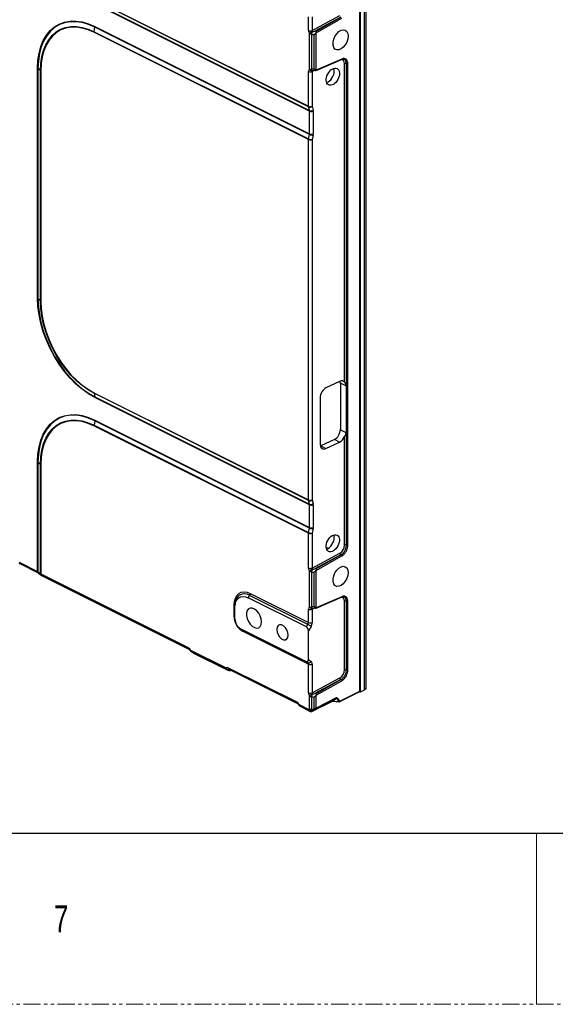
# Model space of a CAD drawing. Header units: millimetres. Extents: x -1086 to 4901, y 927 to 9917.
# Tile 62 of 85: x 2613 to 2812, y 7758 to 8124. Entities that reach past the tile are written whole.
import ezdxf

# ---------------------------------------------------------------- set-up
doc = ezdxf.new("R2010")
doc.units = ezdxf.units.MM
doc.linetypes.add('SLD-Phantom', pattern=[12.7, 6.35, -1.27, 1.27, -1.27, 1.27, -1.27])
doc.linetypes.add('SLD-Solid', pattern=[0])
doc.styles.add('SLDTEXTSTYLE0', font='GOTHIC.TTF', dxfattribs={"width": 0.7304})

# ---------------------------------------------------------------- blocks, each defined once
blk = doc.blocks.new('1')
at = {"color": 7, "linetype": 'Continuous', "lineweight": 25}
for p, q in [((208.52, -49.42), (208.52, -341.16)), ((208.89, -341.27), (208.89, -48.99)), ((210.31, -340.56), (210.31, -48.28)), ((211.02, -340.21), (211.02, -47.92)), ((109.9, -84.07), (189.53, -123.88)), ((189.55, -124.08), (109.92, -84.27)), ((110.23, -85.64), (189.87, -125.46)), ((189.9, -125.66), (110.25, -85.84)), ((189.53, -95.69), (189.53, -90.68)), ((190.93, -95.7), (201.21, -90.18)), ((190.93, -90.69), (190.93, -95.7)), ((201.57, -90.79), (191.96, -95.95)), ((192.26, -96.05), (201.58, -90.79)), ((192.39, -96.6), (201.92, -91.22)), ((109.92, -96.18), (110.23, -94.5)), ((189.87, -134.33), (110.23, -94.5)), ((110.25, -94.28), (189.9, -134.11)), ((189.53, -136.22), (109.9, -96.41)), ((109.92, -96.18), (189.55, -136)), ((189.93, -110.12), (189.93, -96.91)), ((190.64, -97.06), (190.64, -110.27)), ((191.59, -110.04), (191.59, -97.29)), ((192.39, -110.49), (192.39, -96.6)), ((192.38, -110.57), (201.8, -106.47)), ((201.92, -106.34), (192.39, -110.49)), ((201.8, -106.47), (202.08, -106.37)), ((202.93, -226.33), (202.93, -108.06)), ((203.61, -227.69), (203.61, -108.05)), ((204.14, -286.86), (204.14, -108.1)), ((88.95, -195.24), (88.95, -109.72)), ((90.04, -110.6), (89.1, -109.82)), ((89.1, -109.82), (89.1, -195.34)), ((90.04, -196.12), (90.04, -110.6)), ((90.19, -110.69), (90.19, -196.21)), ((189.53, -123.88), (189.53, -110.94)), ((190.93, -110.95), (190.93, -123.89)), ((208.54, -120.15), (208.54, -123.61)), ((189.87, -125.46), (189.55, -124.08)), ((190.93, -123.89), (191.25, -125.27)), ((189.9, -134.11), (189.9, -125.66)), ((191.29, -125.67), (191.29, -134.11)), ((189.55, -136), (189.87, -134.33)), ((191.25, -134.55), (190.93, -136.23)), ((189.53, -270.03), (189.53, -136.22)), ((190.93, -136.23), (190.93, -270.04)), ((208.54, -185.97), (208.54, -189.43)), ((90.04, -196.12), (89.1, -195.34)), ((208.54, -200.47), (208.54, -203.94)), ((201.11, -226.02), (196.03, -228.43)), ((203.62, -227.75), (201.37, -226.62)), ((201.37, -226.62), (201.37, -243.95)), ((109.9, -230.21), (189.53, -270.03)), ((203.62, -245.07), (203.62, -227.75)), ((189.55, -270.23), (109.92, -230.41)), ((109.92, -230.41), (110.23, -231.78)), ((110.23, -231.78), (189.87, -271.6)), ((189.9, -271.8), (110.25, -231.98)), ((193.85, -232.06), (193.85, -249.38)), ((110.23, -240.65), (109.92, -242.33)), ((189.87, -280.47), (110.23, -240.65)), ((110.25, -240.43), (189.9, -280.25)), ((189.53, -282.36), (109.9, -242.55)), ((109.92, -242.33), (189.55, -282.14)), ((201.37, -243.95), (203.62, -245.07)), ((199.19, -247.58), (194.11, -249.99)), ((196.03, -250.94), (201.11, -248.53)), ((201.11, -248.53), (199.19, -247.58)), ((202.93, -286.82), (202.93, -246.49)), ((203.61, -286.82), (203.61, -245.12)), ((194.11, -249.99), (196.03, -250.94)), ((88.95, -296.57), (88.95, -255.86)), ((89.1, -255.96), (90.04, -256.74)), ((89.1, -255.96), (89.1, -296.67)), ((90.04, -297.44), (90.04, -256.74)), ((90.19, -256.83), (90.19, -297.53)), ((208.54, -266.29), (208.54, -269.75)), ((189.87, -271.6), (189.55, -270.23)), ((190.93, -270.04), (191.25, -271.41)), ((189.9, -280.25), (189.9, -271.8)), ((191.29, -271.81), (191.29, -280.26)), ((189.55, -282.14), (189.87, -280.47)), ((191.25, -280.7), (190.93, -282.37)), ((189.53, -295.31), (189.53, -282.36)), ((190.93, -282.37), (190.93, -295.32)), ((190.93, -295.32), (201.21, -289.8)), ((201.57, -290.4), (191.96, -295.57)), ((192.26, -295.67), (201.58, -290.41)), ((192.39, -296.21), (201.92, -290.84)), ((201.58, -290.41), (201.57, -290.4)), ((82.06, -293.12), (88.95, -296.57)), ((82.32, -293.66), (89.21, -297.11)), ((89.1, -296.67), (90.04, -297.44)), ((89.33, -297.18), (90.26, -297.95)), ((90.19, -297.53), (144.89, -324.88)), ((90.45, -298.07), (145.15, -325.42)), ((189.93, -309.74), (189.93, -296.53)), ((190.64, -296.68), (190.64, -309.89)), ((191.59, -309.66), (191.59, -296.9)), ((192.39, -310.11), (192.39, -296.21)), ((167.18, -306.32), (167.68, -305.46)), ((188.8, -317.13), (167.18, -306.32)), ((189.32, -316.28), (167.68, -305.46)), ((167.88, -304.74), (189.53, -315.57)), ((192.38, -310.19), (201.8, -306.09)), ((201.92, -305.96), (192.39, -310.11)), ((201.8, -306.09), (202.08, -305.99)), ((161.93, -313.38), (161.93, -309.05)), ((162.28, -308.47), (162.23, -309.41)), ((162.23, -309.91), (162.23, -309.41)), ((162.23, -314.24), (162.23, -309.91)), ((189.53, -315.57), (189.53, -310.56)), ((190.93, -310.57), (190.93, -315.57)), ((202.93, -333.15), (202.93, -307.68)), ((203.61, -333.15), (203.61, -307.67)), ((204.14, -333.19), (204.14, -307.71)), ((163.92, -317.63), (164.32, -317.93)), ((188.8, -330.12), (164.35, -317.89)), ((164.35, -317.89), (164.85, -318.26)), ((188.8, -317.13), (189.32, -316.28)), ((190.5, -317), (189.5, -318.68)), ((164.85, -318.26), (189.32, -330.49)), ((189.53, -331.01), (165.05, -318.77)), ((189.5, -329.27), (189.5, -318.68)), ((145.72, -325.79), (158.93, -332.39)), ((145.89, -326.28), (145.93, -326.3)), ((159.14, -332.9), (145.93, -326.3)), ((146.59, -326.74), (159.42, -333.15)), ((146.59, -326.75), (159.57, -333.24)), ((159.76, -332.32), (185.19, -345.04)), ((189.32, -330.49), (188.8, -330.12)), ((189.5, -329.27), (190.5, -329.99)), ((189.53, -341.64), (189.53, -331.01)), ((190.93, -331.01), (190.93, -341.65)), ((208.54, -332.11), (208.54, -335.57)), ((160.02, -332.86), (185.45, -345.58)), ((160.55, -333.42), (160.86, -333.28)), ((190.93, -341.65), (201.21, -336.13)), ((201.57, -336.74), (191.96, -341.9)), ((192.26, -342), (201.58, -336.74)), ((192.39, -342.55), (201.92, -337.17)), ((201.58, -336.74), (201.57, -336.74)), ((189.93, -347.65), (189.93, -342.86)), ((190.64, -343.01), (190.64, -347.92)), ((191.59, -347.52), (191.59, -343.24)), ((192.39, -347.17), (192.39, -342.55)), ((199.88, -343.56), (192.62, -347.2)), ((201.18, -344.9), (208.41, -341.28)), ((208.52, -341.16), (201.28, -344.78)), ((208.52, -341.08), (208.89, -341.27)), ((208.89, -341.27), (210.31, -340.56)), ((211.02, -340.21), (210.31, -340.56)), ((186.02, -345.94), (189.73, -347.79)), ((186.2, -346.43), (186.23, -346.45)), ((190.04, -348.35), (186.23, -346.45)), ((186.9, -346.89), (190.19, -348.53)), ((186.9, -346.9), (190.22, -348.56)), ((190.96, -348.45), (198.22, -344.82)), ((190.98, -348.43), (198.24, -344.8)), ((199.81, -343.67), (192.54, -347.3)), ((198.24, -344.8), (199.81, -343.67)), ((199.98, -343.78), (198.71, -344.7)), ((198.71, -344.7), (200.88, -344.88)), ((198.75, -344.77), (200.91, -344.95)), ((200.88, -344.88), (199.98, -343.78)), ((201.17, -344.76), (200.28, -343.66)), ((189.73, -347.79), (189.93, -347.65)), ((190.19, -348.53), (190.19, -348.48)), ((191.39, -347.98), (190.69, -348.48)), ((190.69, -348.48), (190.69, -348.53)), ((191.14, -347.79), (191.59, -347.52)), ((191.84, -347.7), (191.39, -347.98))]:
    blk.add_line(p, q, dxfattribs=at)
at = {"color": 8, "linetype": 'Continuous', "lineweight": 25}
for p, q in [((191.92, -110.54), (190.93, -110.95)), ((208.54, -120.15), (208.52, -120.17)), ((208.52, -123.63), (208.54, -123.61)), ((208.54, -185.97), (208.52, -185.98)), ((208.52, -189.45), (208.54, -189.43)), ((208.54, -200.47), (208.52, -200.49)), ((208.52, -203.95), (208.54, -203.94)), ((208.54, -266.29), (208.52, -266.31)), ((208.52, -269.77), (208.54, -269.75)), ((191.92, -310.16), (190.93, -310.57)), ((208.54, -332.11), (208.52, -332.12)), ((208.52, -335.59), (208.54, -335.57))]:
    blk.add_line(p, q, dxfattribs=at)
at = {"color": 7, "linetype": 'Continuous', "lineweight": 25, "flags": 128}
for points in [[(88.95, -109.72), (89.09, -106.87), (89.49, -104.18), (90.15, -101.7), (91.06, -99.46), (92.22, -97.47), (93.6, -95.78), (95.19, -94.39), (96.97, -93.33), (98.92, -92.62), (101.01, -92.25), (103.22, -92.23), (105.51, -92.57), (107.87, -93.25), (110.25, -94.28)], [(110.23, -94.5), (107.87, -93.48), (105.53, -92.8), (103.25, -92.47), (101.06, -92.48), (98.99, -92.85), (97.06, -93.56), (95.29, -94.61), (93.71, -95.99), (92.34, -97.67), (91.2, -99.64), (90.29, -101.86), (89.63, -104.32), (89.24, -106.99), (89.1, -109.82)], [(90.04, -110.6), (90.16, -107.93), (90.54, -105.43), (91.15, -103.11), (92.01, -101.01), (93.08, -99.16), (94.38, -97.58), (95.86, -96.29), (97.52, -95.3), (99.34, -94.63), (101.29, -94.28), (103.35, -94.27), (105.5, -94.58), (107.69, -95.22), (109.92, -96.18)], [(109.9, -96.41), (107.69, -95.45), (105.51, -94.82), (103.39, -94.5), (101.35, -94.52), (99.41, -94.86), (97.61, -95.53), (95.96, -96.51), (94.49, -97.79), (93.21, -99.36), (92.14, -101.19), (91.29, -103.27), (90.68, -105.57), (90.31, -108.05), (90.19, -110.69)], [(204.27, -97.82), (204.15, -98.9), (203.78, -100.02), (203.21, -101.06), (202.48, -101.94), (201.66, -102.58), (200.82, -102.93), (200.03, -102.94), (199.37, -102.63), (198.9, -102.01), (198.65, -101.15), (198.65, -100.12), (198.9, -99.01), (199.37, -97.91), (200.03, -96.94), (200.82, -96.17), (201.66, -95.67), (202.48, -95.49), (203.21, -95.64), (203.78, -96.11), (204.15, -96.86), (204.27, -97.82)], [(208.52, -119.98), (208.53, -120.06), (208.54, -120.15)], [(208.54, -123.61), (208.53, -123.69), (208.52, -123.76)], [(208.52, -185.79), (208.53, -185.88), (208.54, -185.97)], [(208.54, -189.43), (208.53, -189.51), (208.52, -189.58)], [(110.25, -231.98), (107.87, -230.62), (105.51, -228.95), (103.22, -227), (101.01, -224.77), (98.92, -222.31), (96.97, -219.65), (95.19, -216.81), (93.6, -213.83), (92.22, -210.75), (91.06, -207.61), (90.15, -204.45), (89.49, -201.31), (89.09, -198.23), (88.95, -195.24)], [(89.1, -195.34), (89.24, -198.3), (89.63, -201.36), (90.29, -204.48), (91.2, -207.61), (92.34, -210.72), (93.71, -213.78), (95.29, -216.73), (97.06, -219.55), (98.99, -222.19), (101.06, -224.63), (103.25, -226.84), (105.53, -228.78), (107.87, -230.43), (110.23, -231.78)], [(109.92, -230.41), (107.69, -229.14), (105.5, -227.59), (103.35, -225.76), (101.29, -223.68), (99.34, -221.39), (97.52, -218.9), (95.86, -216.25), (94.38, -213.47), (93.08, -210.6), (92.01, -207.67), (91.15, -204.72), (90.54, -201.78), (90.16, -198.9), (90.04, -196.12)], [(90.19, -196.21), (90.31, -198.98), (90.68, -201.83), (91.29, -204.74), (92.14, -207.66), (93.21, -210.57), (94.49, -213.41), (95.96, -216.17), (97.61, -218.8), (99.41, -221.27), (101.35, -223.54), (103.39, -225.6), (105.51, -227.41), (107.69, -228.95), (109.9, -230.21)], [(208.52, -200.3), (208.53, -200.38), (208.54, -200.47)], [(208.54, -203.94), (208.53, -204.02), (208.52, -204.08)], [(88.95, -255.86), (89.09, -253.01), (89.49, -250.32), (90.15, -247.84), (91.06, -245.6), (92.22, -243.62), (93.6, -241.92), (95.19, -240.54), (96.97, -239.48), (98.92, -238.76), (101.01, -238.39), (103.22, -238.37), (105.51, -238.71), (107.87, -239.4), (110.25, -240.43)], [(110.23, -240.65), (107.87, -239.63), (105.53, -238.94), (103.25, -238.61), (101.06, -238.62), (98.99, -238.99), (97.06, -239.7), (95.29, -240.75), (93.71, -242.13), (92.34, -243.81), (91.2, -245.78), (90.29, -248), (89.63, -250.47), (89.24, -253.13), (89.1, -255.96)], [(90.04, -256.74), (90.16, -254.07), (90.54, -251.57), (91.15, -249.25), (92.01, -247.16), (93.08, -245.3), (94.38, -243.72), (95.86, -242.43), (97.52, -241.44), (99.34, -240.77), (101.29, -240.42), (103.35, -240.41), (105.5, -240.72), (107.69, -241.37), (109.92, -242.33)], [(109.9, -242.55), (107.69, -241.6), (105.51, -240.96), (103.39, -240.65), (101.35, -240.66), (99.41, -241), (97.61, -241.67), (95.96, -242.65), (94.49, -243.93), (93.21, -245.5), (92.14, -247.33), (91.29, -249.41), (90.68, -251.71), (90.31, -254.19), (90.19, -256.83)], [(208.52, -266.12), (208.53, -266.2), (208.54, -266.29)], [(208.54, -269.75), (208.53, -269.83), (208.52, -269.9)], [(204.27, -297.01), (204.15, -298.09), (203.78, -299.2), (203.21, -300.25), (202.48, -301.13), (201.66, -301.77), (200.82, -302.11), (200.03, -302.13), (199.37, -301.81), (198.9, -301.2), (198.65, -300.33), (198.65, -299.3), (198.9, -298.19), (199.37, -297.1), (200.03, -296.13), (200.82, -295.36), (201.66, -294.86), (202.48, -294.68), (203.21, -294.83), (203.78, -295.3), (204.15, -296.05), (204.27, -297.01)], [(161.93, -309.05), (162.05, -307.69), (162.39, -306.49), (162.94, -305.5), (163.68, -304.77), (164.58, -304.32), (165.61, -304.16), (166.72, -304.3), (167.88, -304.74)], [(162.23, -309.91), (162.32, -308.77), (162.6, -307.77), (163.06, -306.95), (163.68, -306.34), (164.43, -305.96), (165.28, -305.83), (166.21, -305.95), (167.18, -306.32)], [(172.12, -315.29), (172, -314.2), (171.63, -313.09), (171.06, -312.05), (170.33, -311.17), (169.51, -310.53), (168.67, -310.18), (167.88, -310.17), (167.22, -310.48), (166.75, -311.1), (166.5, -311.96), (166.5, -312.99), (166.75, -314.1), (167.22, -315.19), (167.88, -316.17), (168.67, -316.94), (169.51, -317.43), (170.33, -317.62), (171.06, -317.46), (171.63, -316.99), (172, -316.25), (172.12, -315.29)], [(164.32, -317.93), (164.34, -317.94), (164.85, -318.26)], [(182.02, -320.24), (181.9, -319.29), (181.53, -318.32), (180.96, -317.46), (180.27, -316.8), (179.53, -316.43), (178.84, -316.4), (178.28, -316.69), (177.91, -317.29), (177.78, -318.12), (177.91, -319.07), (178.28, -320.03), (178.84, -320.9), (179.53, -321.55), (180.27, -321.92), (180.96, -321.96), (181.53, -321.66), (181.9, -321.06), (182.02, -320.24)], [(208.52, -331.94), (208.53, -332.02), (208.54, -332.11)], [(208.54, -335.57), (208.53, -335.65), (208.52, -335.72)], [(190.98, -348.43), (190.97, -348.44), (190.96, -348.45)]]:
    blk.add_lwpolyline(points, dxfattribs=at)
at = {"color": 8, "linetype": 'Continuous', "lineweight": 25, "flags": 128}
for points in [[(198.24, -344.8), (198.23, -344.81), (198.22, -344.82)], [(198.71, -344.7), (198.72, -344.72), (198.72, -344.73), (198.73, -344.75), (198.73, -344.76), (198.74, -344.76), (198.74, -344.77), (198.75, -344.77)], [(200.88, -344.88), (200.88, -344.9), (200.89, -344.92), (200.89, -344.93), (200.9, -344.94), (200.9, -344.95), (200.91, -344.95), (200.91, -344.95)]]:
    blk.add_lwpolyline(points, dxfattribs=at)
at = {"color": 7, "linetype": 'Continuous', "lineweight": 25}
for centre, radius, start, end in [((109.04, -94.28), 1.22, 349.301, 359.7653), ((111.11, -96.41), 1.22, 169.301, 179.7653), ((190.24, -94.09), 1.75, 246.1707, 293.0793), ((193.29, -100.44), 4.87, 117.5142, 133.5581), ((190.61, -95.43), 1.62, 245.4548, 271.1433), ((187.16, -95.02), 4.03, 329.671, 344.1678), ((202.81, -108.37), 2.21, 104.3973, 113.718), ((202, -106.1), 0.286, 285.9309, 334.3451), ((203.28, -108.87), 0.884, 67.8132, 112.9428), ((203.95, -107.21), 0.904, 248.1108, 282.5514), ((88.61, -110.42), 0.779, 50.7833, 63.9467), ((90.53, -109.99), 0.779, 230.7833, 243.9467), ((190.24, -109.33), 1.75, 246.1707, 293.0793), ((190.61, -108.64), 1.62, 245.4548, 271.1433), ((190.8, -109.8), 0.921, 200.661, 285.3906), ((191.29, -110.04), 0.689, 199.0067, 248.5395), ((190.24, -122.28), 1.75, 246.1707, 293.0793), ((190.44, -123.89), 0.902, 179.6574, 192.4253), ((190.07, -122.78), 1.41, 248.3278, 307.4432), ((190.39, -124.15), 1.41, 248.3278, 307.4432), ((190.6, -124.05), 1.75, 246.1707, 293.0793), ((190.96, -132.08), 2.49, 244.2756, 276.7451), ((190.6, -132.5), 1.75, 246.1707, 293.0793), ((190.75, -136.23), 1.22, 169.301, 179.7653), ((190.24, -134.62), 1.75, 246.1707, 293.0793), ((190.64, -133.76), 2.49, 244.2756, 276.7451), ((88.61, -195.94), 0.779, 50.7833, 63.9467), ((90.53, -195.51), 0.779, 230.7833, 243.9467), ((110.8, -230.21), 0.902, 179.6574, 192.4253), ((109.35, -231.97), 0.902, 359.6574, 12.4253), ((109.04, -240.42), 1.22, 349.301, 359.7653), ((111.11, -242.55), 1.22, 169.301, 179.7653), ((88.61, -256.56), 0.779, 50.7833, 63.9467), ((90.53, -256.13), 0.779, 230.7833, 243.9467), ((190.24, -268.42), 1.75, 246.1707, 293.0793), ((190.44, -270.03), 0.902, 179.6574, 192.4253), ((190.07, -268.92), 1.41, 248.3278, 307.4432), ((190.39, -270.29), 1.41, 248.3278, 307.4432), ((190.6, -270.2), 1.75, 246.1707, 293.0793), ((190.96, -278.22), 2.49, 244.2756, 276.7451), ((190.6, -278.64), 1.75, 246.1707, 293.0793), ((190.75, -282.37), 1.22, 169.301, 179.7653), ((190.24, -280.76), 1.75, 246.1707, 293.0793), ((190.64, -279.9), 2.49, 244.2756, 276.7451), ((203.28, -287.64), 0.884, 67.8132, 112.9428), ((203.95, -285.98), 0.904, 248.1108, 282.5514), ((201.98, -289.75), 0.773, 183.8302, 238.0937), ((200.16, -287.9), 2.89, 299.5538, 306.8594), ((201.2, -291.05), 0.748, 16.6647, 59.8224), ((201.45, -290.98), 0.885, 23.9737, 60.4947), ((200.35, -288.06), 3.19, 299.5538, 306.8594), ((190.24, -293.71), 1.75, 246.1707, 293.0793), ((193.29, -300.06), 4.87, 117.5142, 133.5581), ((187.16, -294.64), 4.03, 329.671, 344.1678), ((90.53, -296.83), 0.779, 230.7833, 243.9467), ((90.89, -297.18), 1, 230.5578, 243.4349), ((190.61, -295.05), 1.62, 245.4548, 271.1433), ((166.42, -304.7), 1.47, 329.1539, 358.5773), ((202.81, -307.98), 2.21, 104.3973, 113.718), ((202, -305.72), 0.286, 285.9309, 334.3451), ((161.79, -309.47), 0.443, 8.4162, 70.8623), ((190.24, -308.95), 1.75, 246.1707, 293.0793), ((190.61, -308.26), 1.62, 245.4548, 271.1433), ((190.8, -309.41), 0.921, 200.661, 285.3906), ((191.29, -309.66), 0.689, 199.0067, 248.5395), ((203.28, -308.49), 0.884, 67.8132, 112.9428), ((203.95, -306.83), 0.904, 248.1108, 282.5514), ((168.32, -313.27), 6.39, 180.9678, 239.2421), ((161.79, -313.8), 0.443, 8.4162, 70.8623), ((166.57, -314.16), 4.34, 180.9678, 239.2421), ((183.68, -326.84), 11.97, 55.2783, 61.9438), ((190.24, -313.96), 1.75, 246.1707, 293.0793), ((164.45, -318.72), 0.61, 355.4045, 48.8915), ((146.43, -325.43), 1, 206.1198, 237.8228), ((146.33, -325.84), 0.61, 175.4045, 228.8915), ((159.54, -332.44), 0.61, 175.4045, 228.8915), ((189.63, -329.57), 0.974, 251.3697, 334.2423), ((190.24, -329.4), 1.75, 246.1707, 293.0793), ((201.98, -336.08), 0.773, 183.8302, 238.0937), ((203.28, -333.97), 0.884, 67.8132, 112.9428), ((203.95, -332.31), 0.904, 248.1108, 282.5514), ((200.16, -334.23), 2.89, 299.5538, 306.8594), ((201.2, -337.39), 0.748, 16.6647, 59.8224), ((201.45, -337.31), 0.885, 23.9737, 60.4947), ((200.35, -334.4), 3.19, 299.5538, 306.8594), ((190.24, -340.04), 1.75, 246.1707, 293.0793), ((193.29, -346.39), 4.87, 117.5142, 133.5581), ((190.61, -341.38), 1.62, 245.4548, 271.1433), ((187.16, -340.97), 4.03, 329.671, 344.1678), ((199.66, -343.49), 0.234, 307.219, 340.3572), ((208.31, -341.09), 0.222, 298.1179, 341.1033), ((186.73, -345.59), 1, 206.1198, 237.8228), ((186.63, -345.99), 0.61, 175.4045, 228.8915), ((192.4, -347.12), 0.234, 307.219, 340.3572), ((199.91, -343.19), 0.593, 276.5458, 307.7832), ((200.81, -344.29), 0.593, 276.5458, 307.7832), ((200.95, -344.45), 0.5, 265.0968, 296.5651), ((201.24, -344.71), 0.0825, 221.893, 302.8456), ((190.13, -348.13), 0.243, 249.0652, 291.7719), ((190.44, -348.05), 0.502, 240.1181, 299.8819), ((190.44, -348.1), 0.502, 240.1181, 299.8819), ((189.43, -347.53), 1.27, 333.4686, 342.2354), ((191.46, -347.61), 0.368, 209.2683, 258.8667), ((191.91, -347.34), 0.368, 209.2683, 258.8667)]:
    blk.add_arc(centre, radius, start, end, dxfattribs=at)
at = {"color": 8, "linetype": 'Continuous', "lineweight": 25}
for centre, radius, start, end in [((201.7, -106.25), 0.239, 295.0391, 339.1914), ((89.52, -296.63), 0.574, 174.1224, 237.1761), ((89.75, -296.69), 0.652, 177.8613, 228.8123), ((90.69, -297.46), 0.652, 177.8613, 228.8123), ((90.76, -297.59), 0.573, 174.1195, 237.2097), ((165.83, -308.48), 3.55, 58.6224, 179.7658), ((201.7, -305.87), 0.239, 295.0391, 339.1914), ((145.46, -324.94), 0.577, 174.2303, 235.9573), ((144.75, -323.9), 2.13, 291.6012, 297.2502), ((159.86, -331.83), 1.09, 211.1184, 282.1592), ((160.32, -332.39), 0.559, 173.1976, 238.1315), ((159.62, -332.03), 0.998, 241.0052, 299.0184), ((185.75, -345.1), 0.559, 173.2022, 238.0848), ((185.05, -344.05), 2.13, 291.6012, 297.2502), ((201.07, -344.71), 0.222, 298.1179, 341.1033)]:
    blk.add_arc(centre, radius, start, end, dxfattribs=at)
at = {"color": 7, "linetype": 'Continuous', "lineweight": 25}
for centre, major_axis, ratio, start_param, end_param in [((190.59, -96.22), (-0.67, 1.34), 0.613068, 0.888176, 1.786512), ((192, -95.99), (2.18, 0.11), 0.595948, 4.009495, 4.491261), ((191.3, -95.87), (-0.187, 0.466), 0.697513, 0.947252, 1.845588), ((192, -95.49), (1.49, 0.48), 0.270624, 3.926729, 4.597819), ((190.59, -111.47), (-0.67, 1.34), 0.611425, 6.271046, 7.169382), ((192, -111.33), (2.18, -0.11), 0.595948, 1.791925, 2.273691), ((191.3, -111.12), (-0.284, 0.42), 0.580968, 6.195197, 7.093533), ((196.65, -111.95), (1.59, 3.01), 0.62823, 3.680255, 5.410698), ((196.65, -111.95), (1.59, 3.01), 0.62823, 5.410698, 5.771703), ((189.15, -125.99), (0.487, 0.874), 0.643689, 5.425904, 5.670883), ((189.84, -126.36), (0.93, 1.77), 0.62823, 5.410698, 5.655677), ((189.15, -134.44), (0.487, 0.874), 0.643689, 5.180926, 5.425904), ((189.84, -134.8), (0.93, 1.77), 0.62823, 5.16572, 5.410698), ((201.11, -228.62), (1.4, 2.65), 0.62823, 5.988443, 6.981495), ((199.19, -227.66), (1.4, 2.65), 0.62823, 5.410698, 5.692565), ((196.03, -231.03), (1.4, 2.65), 0.62823, 0.698309, 2.269106), ((199.19, -244.98), (1.4, 2.65), 0.62823, 3.839902, 5.410698), ((201.11, -245.94), (1.4, 2.65), 0.62823, 3.839902, 4.832953), ((196.03, -248.35), (1.4, 2.65), 0.62823, 2.269106, 3.839902), ((194.11, -247.39), (1.4, 2.65), 0.62823, 3.759393, 3.839902), ((189.15, -272.13), (0.487, 0.874), 0.643689, 5.425904, 5.670883), ((189.84, -272.5), (0.93, 1.77), 0.62823, 5.410698, 5.655677), ((189.15, -280.58), (0.487, 0.874), 0.643689, 5.180926, 5.425904), ((189.84, -280.94), (0.93, 1.77), 0.62823, 5.16572, 5.410698), ((196.65, -285.15), (1.59, 3.01), 0.62823, 3.680255, 5.410698), ((196.65, -285.15), (1.59, 3.01), 0.62823, 5.410698, 5.771703), ((201.12, -287.68), (1.17, 2.21), 0.62823, 3.892262, 5.410698), ((201.46, -287.86), (1.39, 2.66), 0.625613, 3.889888, 4.036215), ((190.59, -295.84), (-0.67, 1.34), 0.613068, 0.888176, 1.786512), ((191.3, -295.49), (-0.187, 0.466), 0.697513, 0.947252, 1.845588), ((192, -295.11), (1.49, 0.48), 0.270624, 3.926729, 4.597819), ((88.25, -296.88), (1, -0.041), 0.467314, 0.559599, 0.804578), ((192, -295.61), (2.18, 0.11), 0.595948, 4.009495, 4.491261), ((190.59, -311.09), (-0.67, 1.34), 0.611425, 6.271046, 7.169382), ((192, -310.95), (2.18, -0.11), 0.595948, 1.791925, 2.273691), ((191.3, -310.73), (-0.284, 0.42), 0.580968, 6.195197, 7.093533), ((188.79, -318.35), (-0.26, 1.26), 0.522904, 4.342883, 5.895169), ((188.79, -315.9), (0.487, 0.874), 0.643689, 4.640506, 5.425904), ((189.48, -316.26), (0.93, 1.77), 0.62823, 4.6253, 5.410698), ((144.89, -326.18), (-0.67, 1.34), 0.612953, 4.699587, 5.597923), ((145.75, -326.36), (1.49, -0.93), 0.084301, 1.023335, 1.505101), ((159.76, -333.62), (-0.67, 1.34), 0.611857, 5.598435, 6.496771), ((188.79, -328.89), (-0.28, 1.27), 0.509459, 2.749374, 4.30166), ((188.79, -331.34), (0.487, 0.874), 0.643689, 5.425904, 6.211303), ((189.48, -331.7), (0.93, 1.77), 0.62823, 5.410698, 6.196096), ((160.67, -333.82), (1.55, -0.96), 0.078373, 3.333823, 3.815589), ((201.12, -334.01), (1.17, 2.21), 0.62823, 3.892262, 5.410698), ((201.46, -334.2), (1.39, 2.66), 0.625613, 3.889888, 4.036215), ((190.59, -342.17), (-0.67, 1.34), 0.613068, 0.888176, 1.786512), ((192, -341.95), (2.18, 0.11), 0.595948, 4.009495, 4.491261), ((191.3, -341.82), (-0.187, 0.466), 0.697513, 0.947252, 1.845588), ((192, -341.45), (1.49, 0.48), 0.270624, 3.926729, 4.597819), ((199.56, -344.47), (0.357, 0.806), 0.304392, 5.850983, 6.636381), ((185.19, -346.33), (-0.67, 1.34), 0.612953, 4.699587, 5.597923), ((186.06, -346.51), (1.49, -0.93), 0.084301, 1.023335, 1.505101), ((191.59, -347.38), (1.5, 0.62), 0.078563, 4.680094, 5.249045), ((198.99, -344.87), (0.829, 0.014), 0.228175, 1.911871, 2.697269), ((190.44, -347.44), (-0.308, 0.973), 0.770515, 1.692673, 2.478071), ((190.44, -347.44), (0.219, 0.992), 0.693755, 2.082453, 2.867851), ((190.64, -347.29), (0.992, -0.204), 0.610902, 4.051896, 4.837294), ((190.64, -347.29), (0.807, -0.621), 0.742241, 4.36705, 5.152448), ((189.69, -348.23), (0.499, -0.255), 0.126615, 0.064518, 0.849916), ((189.94, -347.8), (0.807, -0.646), 0.293611, 5.288075, 6.073473), ((191.14, -346.93), (0.76, 1.08), 0.72643, 3.359291, 4.144689), ((191.14, -347.18), (0.614, 0.68), 0.516089, 3.407834, 4.193232), ((191.69, -347.92), (0.999, 0.617), 0.08152, 3.091253, 3.876651), ((191.84, -347.82), (0.999, 0.617), 0.08152, 0.735059, 1.520457)]:
    blk.add_ellipse(centre, major_axis=major_axis, ratio=ratio, start_param=start_param, end_param=end_param, dxfattribs=at)
for centre in [(198.57, -112.91), (198.57, -286.11)]:
    blk.add_ellipse(centre, major_axis=(1.59, 3.01), ratio=0.62823, dxfattribs=at)
at = {"color": 8, "linetype": 'Continuous', "lineweight": 25}
for centre, major_axis, ratio, start_param, end_param in [((201.12, -108.92), (1.17, 2.21), 0.62823, 5.410698, 6.826494), ((195.27, -293.65), (2.76, 5.33), 0.622985, 0.345056, 0.473739), ((201.12, -308.54), (1.17, 2.21), 0.62823, 5.410698, 6.826494)]:
    blk.add_ellipse(centre, major_axis=major_axis, ratio=ratio, start_param=start_param, end_param=end_param, dxfattribs=at)
at = {"color": 7, "linetype": 'Continuous', "lineweight": 25}
for points, knots in [([(192.38, -96.59), (192.26, -96.73), (192.14, -96.85), (191.94, -97.03), (191.87, -97.08), (191.73, -97.19), (191.66, -97.24), (191.59, -97.29)], [0, 0, 0, 0, 0.5, 0.5, 0.75, 0.75, 1, 1, 1, 1]), ([(192.26, -96.05), (192.16, -96.02), (192.06, -95.98), (191.97, -95.95), (191.96, -95.95), (191.96, -95.95), (191.96, -95.95)], [0, 0, 0, 0, 0.0003541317, 0.0003541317, 0.0003541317, 0.0003634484, 0.0003634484, 0.0003634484, 0.0003634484]), ([(192.26, -96.05), (192.31, -96.06), (192.33, -96.1), (192.37, -96.18), (192.38, -96.23), (192.4, -96.37), (192.39, -96.48), (192.38, -96.59)], [0, 0, 0, 0, 0.25, 0.25, 0.5, 0.5, 1, 1, 1, 1]), ([(202.1, -106.37), (202.27, -106.34), (202.53, -106.3), (202.71, -106.4), (202.77, -106.43)], [0, 0, 0, 0, 0.627665, 1, 1, 1, 1]), ([(204.14, -108.1), (204.14, -107.93), (204.13, -107.77), (204.09, -107.47), (204.05, -107.33), (203.96, -107.07), (203.9, -106.94), (203.77, -106.72), (203.7, -106.63), (203.53, -106.46), (203.43, -106.39), (203.23, -106.27), (203.12, -106.23), (202.89, -106.18), (202.77, -106.16), (202.52, -106.17), (202.39, -106.19), (202.26, -106.22)], [0, 0, 0, 0, 0.125, 0.125, 0.25, 0.25, 0.375, 0.375, 0.5, 0.5, 0.625, 0.625, 0.75, 0.75, 0.875, 0.875, 1, 1, 1, 1]), ([(191.05, -110.68), (191.13, -110.65), (191.36, -110.56), (191.83, -110.5), (192.19, -110.55), (192.39, -110.58)], [0, 0, 0, 0, 0.20087, 0.570846, 1, 1, 1, 1]), ([(192.38, -110.5), (192.26, -110.44), (192.14, -110.37), (191.94, -110.25), (191.87, -110.21), (191.73, -110.13), (191.66, -110.08), (191.59, -110.04)], [0, 0, 0, 0, 0.5, 0.5, 0.75, 0.75, 1, 1, 1, 1]), ([(192.38, -110.5), (192.39, -110.53), (192.4, -110.58), (192.38, -110.57), (192.37, -110.56)], [0, 0, 0, 0, 0.6719464, 1, 1, 1, 1]), ([(202.93, -226.33), (202.99, -226.41), (203.05, -226.5), (203.18, -226.7), (203.24, -226.82), (203.42, -227.16), (203.53, -227.42), (203.61, -227.69)], [0, 0, 0, 0, 0.25, 0.25, 0.5, 0.5, 1, 1, 1, 1]), ([(203.61, -245.12), (203.53, -245.32), (203.42, -245.53), (203.24, -245.87), (203.18, -245.98), (203.05, -246.23), (202.99, -246.35), (202.93, -246.49)], [0, 0, 0, 0, 0.5, 0.5, 0.75, 0.75, 1, 1, 1, 1]), ([(196.82, -287.96), (196.77, -287.95), (196.59, -287.9), (196.41, -287.93), (196.27, -287.95)], [0, 0, 0, 0, 0.265803, 1, 1, 1, 1]), ([(201.89, -290.21), (202.01, -290.12), (202.13, -290.02), (202.36, -289.8), (202.47, -289.68), (202.68, -289.42), (202.78, -289.29), (202.96, -289), (203.05, -288.85), (203.2, -288.55), (203.27, -288.39), (203.39, -288.07), (203.44, -287.91), (203.53, -287.59), (203.56, -287.43), (203.6, -287.12), (203.61, -286.97), (203.61, -286.82)], [0, 0, 0, 0, 0.125, 0.125, 0.25, 0.25, 0.375, 0.375, 0.5, 0.5, 0.625, 0.625, 0.75, 0.75, 0.875, 0.875, 1, 1, 1, 1]), ([(202.26, -290.62), (202.39, -290.52), (202.52, -290.41), (202.77, -290.16), (202.89, -290.03), (203.12, -289.75), (203.23, -289.6), (203.43, -289.28), (203.53, -289.11), (203.7, -288.77), (203.77, -288.6), (203.9, -288.25), (203.96, -288.07), (204.05, -287.72), (204.08, -287.54), (204.13, -287.2), (204.14, -287.03), (204.14, -286.86)], [0, 0, 0, 0, 0.125, 0.125, 0.25, 0.25, 0.375, 0.375, 0.5, 0.5, 0.625, 0.625, 0.75, 0.75, 0.875, 0.875, 1, 1, 1, 1]), ([(82.08, -293.57), (82.11, -293.58), (82.2, -293.61), (82.27, -293.64), (82.32, -293.66)], [0, 0, 0, 0, 0.251853, 1, 1, 1, 1]), ([(192.26, -295.67), (192.16, -295.63), (192.06, -295.6), (191.97, -295.57), (191.96, -295.57), (191.96, -295.57), (191.96, -295.57)], [0, 0, 0, 0, 0.0003541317, 0.0003541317, 0.0003541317, 0.0003634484, 0.0003634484, 0.0003634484, 0.0003634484]), ([(192.26, -295.67), (192.31, -295.68), (192.33, -295.72), (192.37, -295.8), (192.38, -295.85), (192.4, -295.99), (192.39, -296.1), (192.38, -296.21)], [0, 0, 0, 0, 0.25, 0.25, 0.5, 0.5, 1, 1, 1, 1]), ([(89.21, -297.11), (89.23, -297.12), (89.28, -297.15), (89.31, -297.17), (89.33, -297.18)], [0, 0, 0, 0, 0.248696, 1, 1, 1, 1]), ([(192.38, -296.21), (192.26, -296.35), (192.14, -296.47), (191.94, -296.65), (191.87, -296.7), (191.73, -296.81), (191.66, -296.86), (191.59, -296.9)], [0, 0, 0, 0, 0.5, 0.5, 0.75, 0.75, 1, 1, 1, 1]), ([(202.1, -305.99), (202.27, -305.96), (202.53, -305.91), (202.71, -306.02), (202.77, -306.05)], [0, 0, 0, 0, 0.627665, 1, 1, 1, 1]), ([(204.14, -307.71), (204.14, -307.55), (204.13, -307.39), (204.09, -307.09), (204.05, -306.95), (203.96, -306.68), (203.9, -306.56), (203.77, -306.34), (203.7, -306.24), (203.53, -306.08), (203.43, -306.01), (203.23, -305.89), (203.12, -305.85), (202.89, -305.79), (202.77, -305.78), (202.52, -305.79), (202.39, -305.81), (202.26, -305.84)], [0, 0, 0, 0, 0.125, 0.125, 0.25, 0.25, 0.375, 0.375, 0.5, 0.5, 0.625, 0.625, 0.75, 0.75, 0.875, 0.875, 1, 1, 1, 1]), ([(191.05, -310.3), (191.13, -310.27), (191.36, -310.18), (191.83, -310.12), (192.19, -310.17), (192.39, -310.19)], [0, 0, 0, 0, 0.20087, 0.570846, 1, 1, 1, 1]), ([(192.38, -310.12), (192.26, -310.06), (192.14, -309.99), (191.94, -309.87), (191.87, -309.83), (191.73, -309.75), (191.66, -309.7), (191.59, -309.66)], [0, 0, 0, 0, 0.5, 0.5, 0.75, 0.75, 1, 1, 1, 1]), ([(192.38, -310.12), (192.39, -310.15), (192.4, -310.2), (192.38, -310.19), (192.37, -310.18)], [0, 0, 0, 0, 0.671946, 1, 1, 1, 1]), ([(145.15, -325.42), (145.17, -325.44), (145.21, -325.46), (145.32, -325.56), (145.43, -325.7), (145.5, -325.81), (145.53, -325.87)], [0, 0, 0, 0, 0.255283, 0.492919, 0.743922, 1, 1, 1, 1]), ([(145.89, -326.28), (146, -326.35), (146.24, -326.5), (146.4, -326.62), (146.5, -326.68)], [0, 0, 0, 0, 0.4501042, 1, 1, 1, 1]), ([(146.59, -326.74), (146.59, -326.74), (146.59, -326.74), (146.59, -326.74), (146.59, -326.74)], [0, 0, 0, 0, 0.041432, 1, 1, 1, 1]), ([(160.4, -333.47), (160.22, -333.45), (160.05, -333.42), (159.81, -333.34), (159.73, -333.31), (159.57, -333.23), (159.49, -333.19), (159.42, -333.15)], [0, 0, 0, 0, 0.5, 0.5, 0.75, 0.75, 1, 1, 1, 1]), ([(160.02, -332.86), (160.01, -332.86), (160.01, -332.85), (160.02, -332.86), (160.02, -332.86)], [0, 0, 0, 0, 0.356468, 1, 1, 1, 1]), ([(160.78, -333.24), (160.76, -333.26), (160.7, -333.35), (160.56, -333.43), (160.45, -333.46), (160.4, -333.47)], [0, 0, 0, 0, 0.199904, 0.694231, 1, 1, 1, 1]), ([(201.89, -336.54), (202.01, -336.45), (202.13, -336.35), (202.36, -336.13), (202.47, -336.01), (202.68, -335.76), (202.78, -335.62), (202.96, -335.33), (203.05, -335.19), (203.2, -334.88), (203.27, -334.72), (203.39, -334.41), (203.44, -334.25), (203.53, -333.93), (203.56, -333.77), (203.6, -333.45), (203.61, -333.3), (203.61, -333.15)], [0, 0, 0, 0, 0.125, 0.125, 0.25, 0.25, 0.375, 0.375, 0.5, 0.5, 0.625, 0.625, 0.75, 0.75, 0.875, 0.875, 1, 1, 1, 1]), ([(202.26, -336.95), (202.39, -336.85), (202.52, -336.74), (202.77, -336.5), (202.89, -336.36), (203.12, -336.08), (203.23, -335.93), (203.43, -335.61), (203.53, -335.45), (203.7, -335.11), (203.77, -334.93), (203.9, -334.58), (203.96, -334.4), (204.05, -334.05), (204.08, -333.88), (204.13, -333.53), (204.14, -333.36), (204.14, -333.19)], [0, 0, 0, 0, 0.125, 0.125, 0.25, 0.25, 0.375, 0.375, 0.5, 0.5, 0.625, 0.625, 0.75, 0.75, 0.875, 0.875, 1, 1, 1, 1]), ([(192.38, -342.54), (192.26, -342.68), (192.14, -342.81), (191.94, -342.98), (191.87, -343.04), (191.73, -343.14), (191.66, -343.19), (191.59, -343.24)], [0, 0, 0, 0, 0.5, 0.5, 0.75, 0.75, 1, 1, 1, 1]), ([(192.26, -342), (192.16, -341.97), (192.06, -341.93), (191.97, -341.9), (191.96, -341.9), (191.96, -341.9), (191.96, -341.9)], [0, 0, 0, 0, 0.0003541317, 0.0003541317, 0.0003541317, 0.0003634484, 0.0003634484, 0.0003634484, 0.0003634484]), ([(192.26, -342), (192.31, -342.01), (192.33, -342.05), (192.37, -342.13), (192.38, -342.18), (192.4, -342.32), (192.39, -342.43), (192.38, -342.54)], [0, 0, 0, 0, 0.25, 0.25, 0.5, 0.5, 1, 1, 1, 1]), ([(200.28, -343.66), (200.23, -343.6), (200.18, -343.56), (200.04, -343.52), (199.97, -343.52), (199.88, -343.56)], [0, 0, 0, 0, 0.5, 0.5, 1, 1, 1, 1]), ([(185.45, -345.58), (185.47, -345.59), (185.51, -345.61), (185.62, -345.71), (185.74, -345.85), (185.8, -345.97), (185.83, -346.03)], [0, 0, 0, 0, 0.255283, 0.492919, 0.743922, 1, 1, 1, 1]), ([(186.2, -346.43), (186.31, -346.5), (186.54, -346.65), (186.71, -346.77), (186.8, -346.83)], [0, 0, 0, 0, 0.450104, 1, 1, 1, 1]), ([(186.9, -346.89), (186.9, -346.89), (186.9, -346.89), (186.9, -346.9), (186.9, -346.9)], [0, 0, 0, 0, 0.041432, 1, 1, 1, 1]), ([(192.62, -347.2), (192.57, -347.22), (192.53, -347.24), (192.46, -347.24), (192.44, -347.24), (192.41, -347.22), (192.39, -347.2), (192.39, -347.17)], [0, 0, 0, 0, 0.5, 0.5, 0.75, 0.75, 1, 1, 1, 1]), ([(198.22, -344.82), (198.23, -344.81), (198.26, -344.8), (198.33, -344.78), (198.45, -344.76), (198.59, -344.76), (198.7, -344.76), (198.75, -344.77)], [0, 0, 0, 0, 0.145359, 0.297123, 0.48911, 0.761797, 1, 1, 1, 1]), ([(190.22, -348.56), (190.26, -348.57), (190.34, -348.61), (190.45, -348.62), (190.56, -348.61), (190.66, -348.58), (190.78, -348.54), (190.9, -348.48), (190.96, -348.45)], [0, 0, 0, 0, 0.125021, 0.252197, 0.371454, 0.504926, 0.748987, 1, 1, 1, 1])]:
    blk.add_open_spline(points, degree=3, knots=knots, dxfattribs=at)
for points in [[(192.38, -96.59), (192.38, -96.59), (192.39, -96.59), (192.39, -96.6)], [(192.38, -110.5), (192.38, -110.5), (192.39, -110.5), (192.39, -110.49)], [(203.61, -227.69), (203.62, -227.71), (203.62, -227.73), (203.62, -227.75)], [(203.62, -245.07), (203.62, -245.09), (203.62, -245.11), (203.61, -245.12)], [(192.38, -296.21), (192.38, -296.21), (192.39, -296.21), (192.39, -296.21)], [(192.38, -310.12), (192.38, -310.12), (192.39, -310.11), (192.39, -310.11)], [(192.38, -342.54), (192.38, -342.55), (192.39, -342.55), (192.39, -342.55)]]:
    blk.add_open_spline(points, degree=3, dxfattribs=at)
at = {"color": 8, "linetype": 'Continuous', "lineweight": 25}
for points in [[(203.61, -108.05), (203.61, -107.99), (203.6, -107.64), (203.46, -107.08), (203.15, -106.58), (202.86, -106.48), (202.76, -106.45)], [(203.61, -307.67), (203.61, -307.61), (203.6, -307.26), (203.46, -306.7), (203.15, -306.2), (202.86, -306.1), (202.76, -306.06)]]:
    blk.add_open_spline(points, degree=3, knots=[0, 0, 0, 0, 0.077965, 0.449303, 0.820374, 1, 1, 1, 1], dxfattribs=at)

msp = doc.modelspace()

# ---------------------------------------------------------------- linework, layer by layer
at = {"color": 7, "linetype": 'SLD-Solid', "lineweight": 30}
msp.add_line((2138.48, 7821.744), (4868.98, 7821.744), dxfattribs=at)
at = {"color": 7, "linetype": 'SLD-Solid', "lineweight": 0}
msp.add_line((2805.23, 7821.744), (2805.23, 7758.244), dxfattribs=at)
at = {"color": 7, "linetype": 'SLD-Phantom', "lineweight": 0}
msp.add_line((2106.73, 7758.244), (4900.73, 7758.244), dxfattribs=at)

# ---------------------------------------------------------------- block references
msp.add_blockref('1', (2531.033, 8215.545))

# ---------------------------------------------------------------- texts
at = {"color": 7, "linetype": 'Continuous', "lineweight": 0, "style": 'SLDTEXTSTYLE0', "width": 0.7304}
msp.add_text('7', height=9.922, dxfattribs=at).set_placement((2626.034, 7785.029))

doc.saveas('drawing.dxf')
